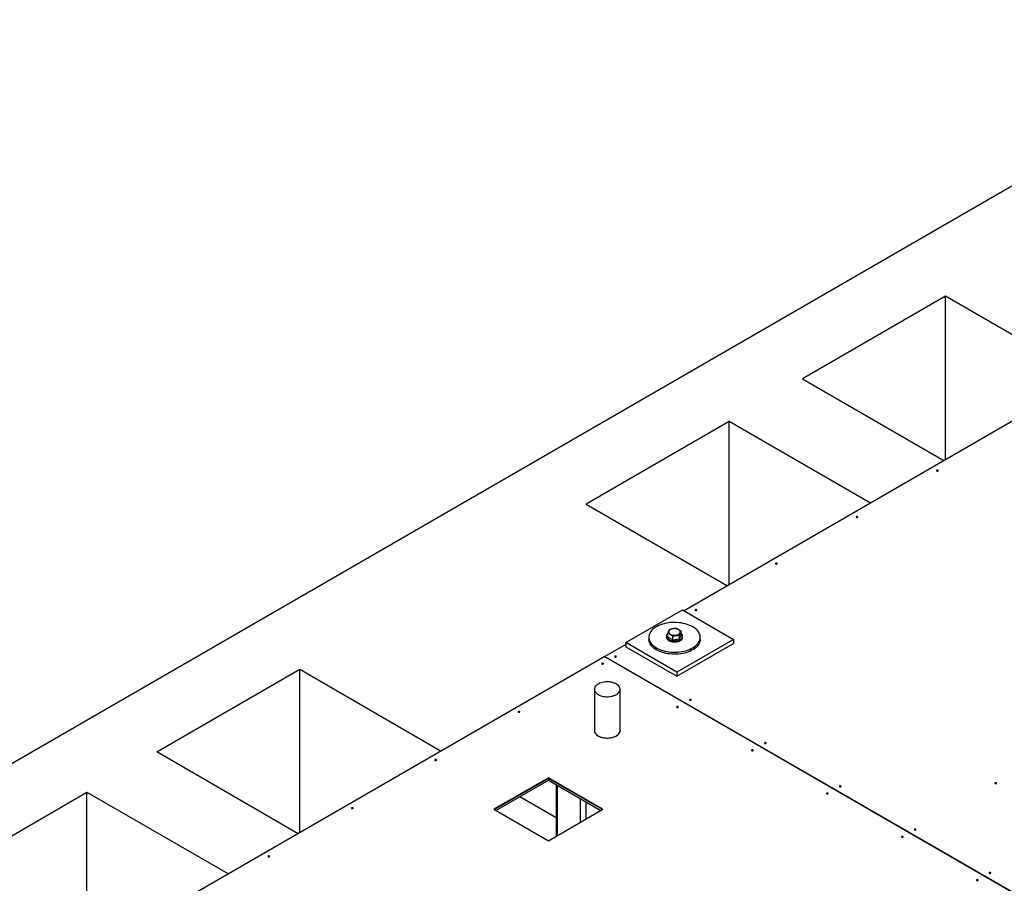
# Model space of a CAD drawing. Header units: millimetres. Extents: x 0 to 841, y 0 to 594.
# Tile 67 of 84: x 673 to 728, y 347 to 395. Entities that reach past the tile are written whole.
import ezdxf

# ---------------------------------------------------------------- set-up
doc = ezdxf.new("R2010")
doc.units = ezdxf.units.MM
doc.layers.add('TRAIT-FORT', color=4, linetype='Continuous', lineweight=25)

msp = doc.modelspace()

# ---------------------------------------------------------------- linework, layer by layer
at = {"layer": 'TRAIT-FORT', "color": 4, "linetype": 'Continuous', "lineweight": 25}
for p, q in [((747.801, 396.84), (565.973, 291.874)), ((725.123, 379.679), (717.042, 375.013)), ((733.108, 375.069), (725.123, 379.679)), ((725.123, 370.459), (725.123, 379.679)), ((717.042, 375.013), (725.027, 370.403)), ((712.9, 372.622), (704.819, 367.957)), ((729.308, 372.875), (710.354, 361.933)), ((720.886, 368.012), (712.9, 372.622)), ((712.9, 363.402), (712.9, 372.622)), ((704.819, 367.957), (712.804, 363.347)), ((707.059, 360.132), (710.266, 361.984)), ((710.266, 361.984), (713.152, 360.317)), ((708.365, 360.434), (708.365, 360.317)), ((709.36, 360.504), (709.36, 360.434)), ((709.434, 360.446), (709.434, 360.646)), ((709.712, 360.284), (709.434, 360.446)), ((709.712, 360.284), (709.712, 360.484)), ((709.712, 360.284), (710.095, 360.341)), ((713.152, 360.317), (709.945, 358.466)), ((710.095, 360.341), (710.2, 360.562)), ((710.095, 360.341), (710.095, 360.541)), ((710.2, 360.562), (710.2, 360.762)), ((710.274, 360.434), (710.274, 360.504)), ((711.268, 360.317), (711.268, 360.434)), ((713.152, 360.317), (713.152, 360.084)), ((707.059, 360.03), (705.876, 359.348)), ((709.945, 358.466), (707.059, 360.132)), ((707.059, 360.132), (707.059, 359.899)), ((707.059, 359.899), (709.945, 358.233)), ((709.945, 358.233), (713.152, 360.084)), ((705.872, 359.345), (681.631, 345.351)), ((705.872, 359.345), (740.42, 339.402)), ((705.876, 359.348), (740.424, 339.404)), ((705.876, 359.343), (705.876, 359.348)), ((680.575, 353.962), (688.656, 358.627)), ((688.656, 358.627), (696.642, 354.017)), ((688.656, 349.407), (688.656, 358.627)), ((709.945, 358.466), (709.945, 358.233)), ((705.291, 357.502), (705.291, 355.169)), ((706.742, 355.169), (706.742, 357.502)), ((688.561, 349.352), (680.575, 353.962)), ((702.695, 352.509), (699.616, 350.732)), ((705.774, 350.732), (702.695, 352.509)), ((702.695, 352.509), (702.695, 352.474)), ((702.695, 352.474), (699.646, 350.714)), ((699.727, 350.667), (702.695, 352.381)), ((705.743, 350.714), (702.695, 352.474)), ((702.695, 352.474), (702.695, 352.381)), ((702.695, 352.381), (705.662, 350.667)), ((703.141, 352.123), (703.141, 349.212)), ((703.208, 349.25), (703.208, 352.085)), ((668.554, 347.022), (676.635, 351.687)), ((676.635, 351.687), (684.621, 347.077)), ((676.635, 342.357), (676.635, 351.687)), ((701.086, 351.452), (703.141, 350.265)), ((704.501, 349.997), (704.501, 351.338)), ((704.824, 350.183), (704.824, 351.152)), ((699.616, 350.732), (702.695, 348.954)), ((702.695, 348.954), (705.774, 350.732))]:
    msp.add_line(p, q, dxfattribs=at)
at = {"layer": 'TRAIT-FORT', "color": 4, "linetype": 'Continuous', "lineweight": 25, "flags": 128}
for points in [[(724.696, 369.823), (724.707, 369.832), (724.711, 369.843), (724.707, 369.853), (724.696, 369.862), (724.681, 369.869), (724.662, 369.871), (724.643, 369.869), (724.628, 369.862), (724.617, 369.853), (724.613, 369.843), (724.617, 369.832), (724.628, 369.823), (724.643, 369.817), (724.662, 369.815), (724.681, 369.817), (724.696, 369.823)], [(720.151, 367.199), (720.162, 367.208), (720.166, 367.219), (720.162, 367.23), (720.151, 367.239), (720.136, 367.245), (720.117, 367.247), (720.099, 367.245), (720.083, 367.239), (720.072, 367.23), (720.069, 367.219), (720.072, 367.208), (720.083, 367.199), (720.099, 367.193), (720.117, 367.191), (720.136, 367.193), (720.151, 367.199)], [(715.607, 364.575), (715.617, 364.584), (715.621, 364.595), (715.617, 364.606), (715.607, 364.615), (715.591, 364.621), (715.572, 364.623), (715.554, 364.621), (715.538, 364.615), (715.527, 364.606), (715.524, 364.595), (715.527, 364.584), (715.538, 364.575), (715.554, 364.569), (715.572, 364.567), (715.591, 364.569), (715.607, 364.575)], [(711.062, 361.952), (711.072, 361.961), (711.076, 361.972), (711.072, 361.982), (711.062, 361.991), (711.046, 361.997), (711.027, 362), (711.009, 361.997), (710.993, 361.991), (710.982, 361.982), (710.979, 361.972), (710.982, 361.961), (710.993, 361.952), (711.009, 361.946), (711.027, 361.943), (711.046, 361.946), (711.062, 361.952)], [(710.843, 359.842), (710.925, 359.893), (711, 359.949), (711.066, 360.007), (711.123, 360.069), (711.172, 360.134), (711.21, 360.2), (711.239, 360.268), (711.258, 360.338), (711.267, 360.408), (711.266, 360.478), (711.255, 360.548), (711.233, 360.617), (711.202, 360.684), (711.161, 360.751), (711.11, 360.814), (711.05, 360.875), (710.982, 360.933), (710.905, 360.988), (710.821, 361.039), (710.73, 361.085), (710.633, 361.127), (710.529, 361.164), (710.421, 361.196), (710.308, 361.222), (710.192, 361.243), (710.074, 361.259), (709.953, 361.268), (709.832, 361.272), (709.71, 361.27), (709.59, 361.261), (709.471, 361.248), (709.354, 361.228), (709.24, 361.203), (709.131, 361.172), (709.026, 361.137), (708.927, 361.096), (708.834, 361.051), (708.748, 361.001), (708.67, 360.947), (708.6, 360.89), (708.538, 360.83), (708.485, 360.767), (708.441, 360.701), (708.407, 360.634), (708.383, 360.565), (708.369, 360.495), (708.366, 360.425), (708.372, 360.355), (708.388, 360.286), (708.415, 360.217), (708.451, 360.15), (708.497, 360.085), (708.552, 360.023), (708.616, 359.963), (708.689, 359.907), (708.769, 359.854), (708.857, 359.805), (708.951, 359.761), (709.052, 359.722), (709.158, 359.687), (709.268, 359.658), (709.383, 359.634), (709.5, 359.616), (709.62, 359.604), (709.741, 359.597), (709.862, 359.597), (709.984, 359.602), (710.104, 359.613), (710.222, 359.629), (710.337, 359.652), (710.448, 359.68), (710.556, 359.713), (710.658, 359.751), (710.754, 359.794), (710.843, 359.842)], [(709.503, 360.787), (709.492, 360.754), (709.492, 360.72), (709.503, 360.687), (709.523, 360.656), (709.553, 360.627), (709.592, 360.601), (709.638, 360.58), (709.689, 360.564), (709.745, 360.554), (709.802, 360.549), (709.861, 360.551), (709.918, 360.558), (709.971, 360.572), (710.02, 360.59), (710.062, 360.614), (710.097, 360.641), (710.122, 360.671), (710.137, 360.704), (710.143, 360.737), (710.137, 360.771), (710.122, 360.803), (710.096, 360.834), (710.062, 360.861), (710.02, 360.884), (709.971, 360.903), (709.917, 360.916), (709.86, 360.924), (709.802, 360.925), (709.744, 360.921), (709.689, 360.91), (709.637, 360.894), (709.592, 360.873), (709.553, 360.848), (709.523, 360.819), (709.503, 360.787)], [(711.268, 360.317), (711.264, 360.256), (711.25, 360.186), (711.226, 360.117), (711.192, 360.05), (711.149, 359.985), (711.096, 359.921), (711.034, 359.861), (710.964, 359.804), (710.885, 359.75), (710.799, 359.701), (710.706, 359.655), (710.607, 359.615), (710.503, 359.579), (710.393, 359.548), (710.28, 359.523), (710.163, 359.504), (710.044, 359.49), (709.923, 359.482), (709.802, 359.48), (709.68, 359.483), (709.56, 359.493), (709.441, 359.508), (709.325, 359.529), (709.213, 359.556), (709.104, 359.587), (709.001, 359.624), (708.903, 359.666), (708.812, 359.713), (708.728, 359.763), (708.652, 359.818), (708.583, 359.876), (708.524, 359.937), (708.473, 360.001), (708.432, 360.067), (708.4, 360.135), (708.379, 360.204), (708.367, 360.273), (708.365, 360.317)], [(709.438, 360.651), (709.413, 360.627), (709.385, 360.591), (709.368, 360.553), (709.36, 360.514), (709.363, 360.474), (709.375, 360.436), (709.398, 360.398), (709.43, 360.364), (709.47, 360.332), (709.519, 360.304), (709.574, 360.28), (709.634, 360.262), (709.698, 360.249), (709.766, 360.242), (709.834, 360.24), (709.902, 360.245), (709.968, 360.255), (710.03, 360.271), (710.088, 360.292), (710.14, 360.317), (710.185, 360.347), (710.221, 360.381), (710.248, 360.417), (710.266, 360.455), (710.274, 360.494), (710.271, 360.533), (710.258, 360.572), (710.236, 360.609), (710.204, 360.644), (710.2, 360.648)], [(709.36, 360.434), (709.363, 360.404), (709.375, 360.366), (709.398, 360.328), (709.43, 360.294), (709.47, 360.262), (709.519, 360.234), (709.574, 360.21), (709.634, 360.192), (709.698, 360.179), (709.766, 360.172), (709.834, 360.17), (709.902, 360.175), (709.968, 360.185), (710.03, 360.201), (710.088, 360.222), (710.14, 360.247), (710.185, 360.277), (710.221, 360.311), (710.248, 360.347), (710.266, 360.385), (710.274, 360.424), (710.274, 360.434)], [(706.517, 359.328), (706.527, 359.337), (706.531, 359.348), (706.527, 359.359), (706.517, 359.368), (706.501, 359.374), (706.482, 359.376), (706.464, 359.374), (706.448, 359.368), (706.438, 359.359), (706.434, 359.348), (706.438, 359.337), (706.448, 359.328), (706.464, 359.322), (706.482, 359.32), (706.501, 359.322), (706.517, 359.328)], [(705.785, 358.929), (705.796, 358.938), (705.8, 358.949), (705.796, 358.96), (705.785, 358.969), (705.77, 358.975), (705.751, 358.977), (705.733, 358.975), (705.717, 358.969), (705.706, 358.96), (705.703, 358.949), (705.706, 358.938), (705.717, 358.929), (705.733, 358.923), (705.751, 358.921), (705.77, 358.923), (705.785, 358.929)], [(706.53, 357.205), (706.587, 357.242), (706.636, 357.283), (706.676, 357.327), (706.707, 357.373), (706.729, 357.421), (706.74, 357.471), (706.742, 357.52), (706.733, 357.57), (706.714, 357.618), (706.685, 357.665), (706.647, 357.709), (706.6, 357.751), (706.545, 357.789), (706.482, 357.823), (706.413, 357.852), (706.338, 357.877), (706.259, 357.896), (706.177, 357.91), (706.092, 357.918), (706.006, 357.92), (705.92, 357.917), (705.836, 357.907), (705.754, 357.892), (705.676, 357.871), (705.602, 357.845), (705.535, 357.815), (705.474, 357.78), (705.421, 357.741), (705.376, 357.698), (705.34, 357.653), (705.314, 357.606), (705.297, 357.557), (705.291, 357.508), (705.295, 357.458), (705.309, 357.409), (705.333, 357.361), (705.366, 357.316), (705.409, 357.273), (705.46, 357.233), (705.519, 357.197), (705.585, 357.165), (705.657, 357.138), (705.734, 357.116), (705.815, 357.099), (705.899, 357.088), (705.984, 357.083), (706.07, 357.084), (706.156, 357.09), (706.239, 357.103), (706.319, 357.121), (706.395, 357.144), (706.465, 357.172), (706.53, 357.205)], [(710.018, 356.486), (710.029, 356.495), (710.032, 356.506), (710.029, 356.516), (710.018, 356.525), (710.002, 356.531), (709.984, 356.534), (709.965, 356.531), (709.949, 356.525), (709.939, 356.516), (709.935, 356.506), (709.939, 356.495), (709.949, 356.486), (709.965, 356.48), (709.984, 356.478), (710.002, 356.48), (710.018, 356.486)], [(710.747, 356.886), (710.757, 356.895), (710.761, 356.906), (710.757, 356.917), (710.747, 356.926), (710.731, 356.932), (710.712, 356.934), (710.694, 356.932), (710.678, 356.926), (710.668, 356.917), (710.664, 356.906), (710.668, 356.895), (710.678, 356.886), (710.694, 356.88), (710.712, 356.878), (710.731, 356.88), (710.747, 356.886)], [(701.075, 356.21), (701.085, 356.219), (701.089, 356.229), (701.085, 356.24), (701.075, 356.249), (701.059, 356.255), (701.04, 356.257), (701.022, 356.255), (701.006, 356.249), (700.995, 356.24), (700.992, 356.229), (700.995, 356.219), (701.006, 356.21), (701.022, 356.203), (701.04, 356.201), (701.059, 356.203), (701.075, 356.21)], [(705.291, 355.169), (705.295, 355.125), (705.309, 355.076), (705.333, 355.029), (705.366, 354.983), (705.409, 354.94), (705.46, 354.9), (705.519, 354.864), (705.585, 354.832), (705.657, 354.805), (705.734, 354.783), (705.815, 354.766), (705.899, 354.755), (705.984, 354.75), (706.07, 354.751), (706.156, 354.757), (706.239, 354.77), (706.319, 354.788), (706.395, 354.811), (706.465, 354.839), (706.53, 354.872)], [(705.291, 355.169), (705.292, 355.15), (705.301, 355.101), (705.32, 355.052), (705.348, 355.005), (705.386, 354.961), (705.433, 354.919), (705.489, 354.881), (705.551, 354.847), (705.62, 354.818), (705.695, 354.793), (705.774, 354.774), (705.857, 354.76), (705.941, 354.752), (706.027, 354.75), (706.113, 354.753), (706.197, 354.763), (706.279, 354.778), (706.358, 354.799), (706.431, 354.825), (706.498, 354.855), (706.559, 354.89), (706.612, 354.929), (706.657, 354.972), (706.693, 355.017), (706.719, 355.064), (706.736, 355.113), (706.742, 355.162), (706.742, 355.169)], [(706.53, 354.872), (706.587, 354.909), (706.636, 354.95), (706.676, 354.994), (706.707, 355.04), (706.729, 355.088), (706.74, 355.138), (706.742, 355.169)], [(714.977, 354.444), (714.987, 354.453), (714.991, 354.464), (714.987, 354.475), (714.977, 354.484), (714.961, 354.49), (714.942, 354.492), (714.924, 354.49), (714.908, 354.484), (714.898, 354.475), (714.894, 354.464), (714.898, 354.453), (714.908, 354.444), (714.924, 354.438), (714.942, 354.436), (714.961, 354.438), (714.977, 354.444)], [(714.251, 354.042), (714.261, 354.051), (714.265, 354.062), (714.261, 354.073), (714.251, 354.082), (714.235, 354.088), (714.216, 354.09), (714.198, 354.088), (714.182, 354.082), (714.171, 354.073), (714.168, 354.062), (714.171, 354.051), (714.182, 354.042), (714.198, 354.036), (714.216, 354.034), (714.235, 354.036), (714.251, 354.042)], [(696.364, 353.49), (696.374, 353.499), (696.378, 353.51), (696.374, 353.521), (696.364, 353.53), (696.348, 353.536), (696.329, 353.538), (696.311, 353.536), (696.295, 353.53), (696.284, 353.521), (696.281, 353.51), (696.284, 353.499), (696.295, 353.49), (696.311, 353.484), (696.329, 353.482), (696.348, 353.484), (696.364, 353.49)], [(719.207, 352.002), (719.217, 352.011), (719.221, 352.022), (719.217, 352.033), (719.207, 352.042), (719.191, 352.048), (719.173, 352.05), (719.154, 352.048), (719.138, 352.042), (719.128, 352.033), (719.124, 352.022), (719.128, 352.011), (719.138, 352.002), (719.154, 351.996), (719.173, 351.994), (719.191, 351.996), (719.207, 352.002)], [(727.982, 352.184), (727.992, 352.193), (727.996, 352.204), (727.992, 352.215), (727.982, 352.224), (727.966, 352.23), (727.947, 352.232), (727.929, 352.23), (727.913, 352.224), (727.903, 352.215), (727.899, 352.204), (727.903, 352.193), (727.913, 352.184), (727.929, 352.178), (727.947, 352.176), (727.966, 352.178), (727.982, 352.184)], [(718.483, 351.599), (718.494, 351.608), (718.497, 351.619), (718.494, 351.63), (718.483, 351.639), (718.467, 351.645), (718.449, 351.647), (718.43, 351.645), (718.414, 351.639), (718.404, 351.63), (718.4, 351.619), (718.404, 351.608), (718.414, 351.599), (718.43, 351.593), (718.449, 351.591), (718.467, 351.593), (718.483, 351.599)], [(691.653, 350.77), (691.663, 350.78), (691.667, 350.79), (691.663, 350.801), (691.653, 350.81), (691.637, 350.816), (691.618, 350.818), (691.6, 350.816), (691.584, 350.81), (691.573, 350.801), (691.57, 350.79), (691.573, 350.78), (691.584, 350.77), (691.6, 350.764), (691.618, 350.762), (691.637, 350.764), (691.653, 350.77)], [(722.716, 349.156), (722.726, 349.165), (722.73, 349.175), (722.726, 349.186), (722.716, 349.195), (722.7, 349.201), (722.681, 349.203), (722.663, 349.201), (722.647, 349.195), (722.636, 349.186), (722.633, 349.175), (722.636, 349.165), (722.647, 349.156), (722.663, 349.149), (722.681, 349.147), (722.7, 349.149), (722.716, 349.156)], [(723.437, 349.56), (723.447, 349.569), (723.451, 349.58), (723.447, 349.591), (723.437, 349.6), (723.421, 349.606), (723.403, 349.608), (723.384, 349.606), (723.368, 349.6), (723.358, 349.591), (723.354, 349.58), (723.358, 349.569), (723.368, 349.56), (723.384, 349.554), (723.403, 349.552), (723.421, 349.554), (723.437, 349.56)], [(686.942, 348.051), (686.952, 348.06), (686.956, 348.071), (686.952, 348.081), (686.942, 348.09), (686.926, 348.097), (686.907, 348.099), (686.889, 348.097), (686.873, 348.09), (686.862, 348.081), (686.859, 348.071), (686.862, 348.06), (686.873, 348.051), (686.889, 348.045), (686.907, 348.043), (686.926, 348.045), (686.942, 348.051)], [(727.667, 347.118), (727.677, 347.127), (727.681, 347.138), (727.677, 347.149), (727.667, 347.158), (727.651, 347.164), (727.633, 347.166), (727.614, 347.164), (727.598, 347.158), (727.588, 347.149), (727.584, 347.138), (727.588, 347.127), (727.598, 347.118), (727.614, 347.112), (727.633, 347.11), (727.651, 347.112), (727.667, 347.118)], [(726.948, 346.712), (726.959, 346.721), (726.962, 346.732), (726.959, 346.743), (726.948, 346.752), (726.932, 346.758), (726.914, 346.76), (726.895, 346.758), (726.879, 346.752), (726.869, 346.743), (726.865, 346.732), (726.869, 346.721), (726.879, 346.712), (726.895, 346.706), (726.914, 346.704), (726.932, 346.706), (726.948, 346.712)]]:
    msp.add_lwpolyline(points, dxfattribs=at)
at = {"layer": 'TRAIT-FORT', "color": 4, "linetype": 'Continuous', "lineweight": 25}
for centre, start, end in [((724.662, 369.768), 56.6054, 123.3946), ((720.117, 367.144), 56.6054, 123.3946), ((715.572, 364.52), 56.6054, 123.3946), ((711.027, 361.896), 56.6053, 123.3947), ((706.482, 359.273), 56.6054, 123.3946), ((705.751, 358.874), 56.6054, 123.3946), ((709.984, 356.43), 56.6054, 123.3946), ((710.712, 356.831), 56.6054, 123.3946), ((701.04, 356.154), 56.6054, 123.3946), ((714.942, 354.389), 56.6054, 123.3946), ((714.216, 353.987), 56.6054, 123.3946), ((696.329, 353.435), 56.6054, 123.3946), ((719.173, 351.947), 56.6054, 123.3946), ((727.947, 352.129), 56.6054, 123.3946), ((718.449, 351.544), 56.6054, 123.3946), ((691.618, 350.715), 56.6054, 123.3946), ((722.681, 349.1), 56.6054, 123.3946), ((723.403, 349.505), 56.6054, 123.3946), ((686.907, 347.996), 56.6054, 123.3946), ((727.633, 347.063), 56.6054, 123.3946), ((726.914, 346.657), 56.6054, 123.3946)]:
    msp.add_arc(centre, 0.069, start, end, dxfattribs=at)
for points, knots in [([(709.434, 360.646), (709.44, 360.666), (709.454, 360.704), (709.476, 360.761), (709.501, 360.813), (709.523, 360.847), (709.535, 360.862), (709.539, 360.867)], [0, 0, 0, 0, 0.1921844, 0.3862289, 0.6382428, 0.8970666, 1, 1, 1, 1]), ([(709.922, 360.925), (709.889, 360.927), (709.821, 360.931), (709.722, 360.922), (709.627, 360.899), (709.568, 360.878), (709.539, 360.867)], [0, 0, 0, 0, 0.264607, 0.534953, 0.765346, 1, 1, 1, 1]), ([(709.922, 360.925), (709.946, 360.918), (709.995, 360.904), (710.067, 360.867), (710.136, 360.818), (710.178, 360.781), (710.2, 360.762)], [0, 0, 0, 0, 0.264607, 0.534953, 0.765346, 1, 1, 1, 1]), ([(709.712, 360.484), (709.688, 360.505), (709.639, 360.548), (709.567, 360.596), (709.497, 360.629), (709.455, 360.64), (709.434, 360.646)], [0, 0, 0, 0, 0.264607, 0.534953, 0.765346, 1, 1, 1, 1]), ([(709.712, 360.484), (709.745, 360.496), (709.812, 360.521), (709.912, 360.541), (710.007, 360.548), (710.065, 360.544), (710.095, 360.541)], [0, 0, 0, 0, 0.264607, 0.534953, 0.765346, 1, 1, 1, 1]), ([(710.095, 360.541), (710.101, 360.561), (710.115, 360.599), (710.137, 360.656), (710.162, 360.708), (710.184, 360.742), (710.196, 360.757), (710.2, 360.762)], [0, 0, 0, 0, 0.192184, 0.386229, 0.638243, 0.897067, 1, 1, 1, 1])]:
    msp.add_open_spline(points, degree=3, knots=knots, dxfattribs=at)

doc.saveas('drawing.dxf')
